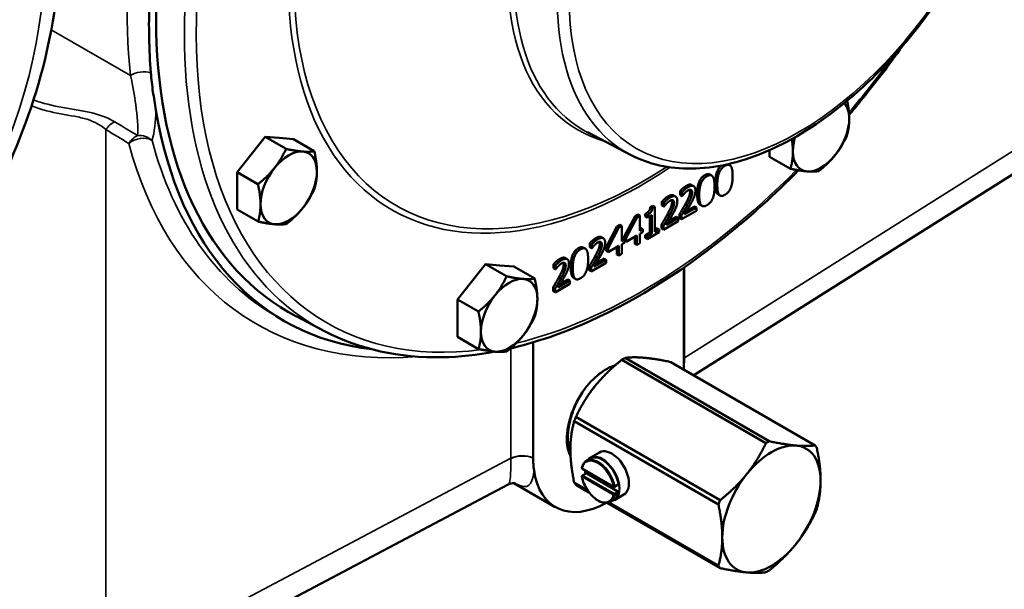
# Model space of a CAD drawing. Header units: inches. Extents: x 1 to 271, y 5 to 171.
# Tile 145 of 256: x 198.65 to 205.6, y 84.16 to 88.17. Entities that reach past the tile are written whole.
import ezdxf

# ---------------------------------------------------------------- set-up
doc = ezdxf.new("R2010")
doc.units = ezdxf.units.IN
doc.header["$LTSCALE"] = 8
doc.header["$MEASUREMENT"] = 0
doc.layers.add('Visible (ANSI)', color=7, linetype='Continuous', lineweight=50)
doc.layers.add('Visible Narrow (ANSI)', color=7, linetype='Continuous', lineweight=35)

msp = doc.modelspace()

# ---------------------------------------------------------------- linework, layer by layer
at = {"layer": 'Visible (ANSI)'}
for p, q in [((200.2864, 87.2239), (200.3855, 87.3479)), ((200.3855, 87.3479), (200.5331, 87.2626)), ((200.3855, 87.3479), (200.485, 87.3396)), ((200.485, 87.3396), (200.5846, 87.3314)), ((202.961, 87.2218), (202.6588, 87.3794)), ((200.5846, 87.3314), (200.7323, 87.2462)), ((200.1873, 87.1), (200.2864, 87.2239)), ((203.9416, 87.2079), (203.9414, 87.2538)), ((203.9416, 87.2079), (204.0892, 87.1227)), ((203.6497, 87.1553), (203.6614, 87.1485)), ((200.1873, 87.1), (200.3349, 87.0148)), ((200.1877, 86.9678), (200.1873, 87.1)), ((203.4082, 85.6683), (205.6818, 87.0997)), ((203.5199, 87.0832), (203.5341, 87.075)), ((203.3925, 87.0088), (203.4066, 87.0006)), ((200.1882, 86.8356), (200.1877, 86.9678)), ((203.2651, 86.9352), (203.2793, 86.9271)), ((203.3109, 86.9376), (203.3109, 86.9655)), ((203.3109, 86.9655), (203.325, 86.9573)), ((203.3109, 86.9376), (203.325, 86.9294)), ((203.325, 86.9573), (203.325, 86.9294)), ((203.325, 86.9294), (203.3262, 86.9301)), ((203.5793, 86.9427), (203.5934, 86.9345)), ((203.101, 86.8526), (203.1186, 86.8628)), ((203.101, 86.8526), (203.1151, 86.8444)), ((203.1327, 86.8546), (203.1151, 86.8444)), ((203.1186, 86.8628), (203.1327, 86.8546)), ((203.1327, 86.678), (203.1327, 86.8546)), ((203.1835, 86.864), (203.1835, 86.892)), ((203.1835, 86.892), (203.1977, 86.8838)), ((203.1835, 86.864), (203.1977, 86.8559)), ((203.1977, 86.8838), (203.1977, 86.8559)), ((203.1977, 86.8559), (203.1989, 86.8566)), ((203.4261, 86.8501), (203.3427, 86.802)), ((203.3578, 86.827), (203.4119, 86.8582)), ((203.4119, 86.8582), (203.4261, 86.8501)), ((203.4261, 86.8274), (203.4261, 86.8501)), ((203.4519, 86.8692), (203.466, 86.861)), ((200.1882, 86.8356), (200.3359, 86.7504)), ((202.9174, 86.645), (202.9933, 86.7898)), ((203.0075, 86.7816), (202.9315, 86.6368)), ((202.9933, 86.7898), (203.0142, 86.8019)), ((202.9933, 86.7898), (203.0075, 86.7816)), ((203.0284, 86.7937), (203.0075, 86.7816)), ((203.0142, 86.8019), (203.0284, 86.7937)), ((203.0284, 86.6862), (203.0284, 86.7937)), ((203.0659, 86.7871), (203.0659, 86.805)), ((203.0659, 86.805), (203.0801, 86.7969)), ((203.0659, 86.7871), (203.0801, 86.7789)), ((203.0801, 86.7969), (203.0801, 86.7789)), ((203.0801, 86.7789), (203.1109, 86.7967)), ((203.0967, 86.6736), (203.0967, 86.7886)), ((203.1109, 86.7967), (203.1109, 86.6654)), ((203.2987, 86.7765), (203.2154, 86.7284)), ((203.2304, 86.7534), (203.2846, 86.7847)), ((203.2846, 86.7847), (203.2987, 86.7765)), ((203.2987, 86.7538), (203.2987, 86.7765)), ((203.3073, 86.7751), (203.3073, 86.8029)), ((203.3073, 86.8029), (203.3214, 86.7947)), ((203.3214, 86.7669), (203.4261, 86.8274)), ((203.3214, 86.7947), (203.3214, 86.7669)), ((202.7901, 86.5714), (202.866, 86.7163)), ((202.8801, 86.7081), (202.8042, 86.5633)), ((202.866, 86.7163), (202.8869, 86.7283)), ((202.866, 86.7163), (202.8801, 86.7081)), ((202.901, 86.7202), (202.8801, 86.7081)), ((202.8869, 86.7283), (202.901, 86.7202)), ((202.901, 86.6127), (202.901, 86.7202)), ((203.1799, 86.7016), (203.1799, 86.7294)), ((203.1799, 86.7294), (203.1941, 86.7212)), ((203.1941, 86.6934), (203.2987, 86.7538)), ((203.1941, 86.7212), (203.1941, 86.6934)), ((203.3073, 86.7751), (203.3214, 86.7669)), ((202.7558, 86.6411), (202.7699, 86.633)), ((202.9174, 86.6265), (202.9174, 86.645)), ((202.9174, 86.645), (202.9315, 86.6368)), ((202.9315, 86.6092), (203.0065, 86.6524)), ((202.9924, 86.5933), (202.9924, 86.6443)), ((203.0065, 86.6524), (203.0065, 86.5851)), ((203.0284, 86.7025), (203.0344, 86.706)), ((203.0486, 86.6979), (203.0284, 86.6862)), ((203.0284, 86.6651), (203.0486, 86.6767)), ((203.0284, 86.5977), (203.0284, 86.6651)), ((203.0344, 86.706), (203.0486, 86.6979)), ((203.0486, 86.6767), (203.0486, 86.6979)), ((203.0659, 86.6558), (203.0967, 86.6736)), ((203.0659, 86.6358), (203.0659, 86.6558)), ((203.0659, 86.6558), (203.0801, 86.6476)), ((203.0801, 86.6276), (203.1629, 86.6754)), ((203.1109, 86.6654), (203.0801, 86.6476)), ((203.0801, 86.6476), (203.0801, 86.6276)), ((203.0967, 86.6736), (203.1109, 86.6654)), ((203.1327, 86.6943), (203.1487, 86.7036)), ((203.1629, 86.6954), (203.1327, 86.678)), ((203.1487, 86.7036), (203.1629, 86.6954)), ((203.1629, 86.6754), (203.1629, 86.6954)), ((203.1799, 86.7016), (203.1941, 86.6934)), ((202.6285, 86.5685), (202.6426, 86.5603)), ((202.6741, 86.5699), (202.6741, 86.5979)), ((202.6741, 86.5979), (202.6883, 86.5897)), ((202.6741, 86.5699), (202.6883, 86.5618)), ((202.6883, 86.5897), (202.6883, 86.5618)), ((202.7901, 86.5438), (202.7901, 86.5714)), ((202.7901, 86.5714), (202.8042, 86.5633)), ((202.8042, 86.5356), (202.8791, 86.5789)), ((202.865, 86.5198), (202.865, 86.5708)), ((202.8791, 86.5789), (202.8791, 86.5116)), ((202.901, 86.629), (202.9071, 86.6325)), ((202.9212, 86.6243), (202.901, 86.6127)), ((202.901, 86.5915), (202.9212, 86.6032)), ((202.901, 86.5242), (202.901, 86.5915)), ((202.9071, 86.6325), (202.9212, 86.6243)), ((202.9212, 86.6032), (202.9212, 86.6243)), ((202.9212, 86.6151), (202.9315, 86.6092)), ((202.9315, 86.6368), (202.9315, 86.6092)), ((202.9924, 86.5933), (203.0065, 86.5851)), ((203.0065, 86.5851), (203.0284, 86.5977)), ((203.0659, 86.6358), (203.0801, 86.6276)), ((202.6883, 86.5618), (202.6895, 86.5625)), ((202.7901, 86.5438), (202.8042, 86.5356)), ((202.8042, 86.5633), (202.8042, 86.5356)), ((202.865, 86.5198), (202.8791, 86.5116)), ((202.8791, 86.5116), (202.901, 86.5242)), ((201.8406, 86.3266), (201.9397, 86.4505)), ((201.9397, 86.4505), (202.0873, 86.3653)), ((201.9397, 86.4505), (202.0393, 86.4423)), ((202.0393, 86.4423), (202.1389, 86.4341)), ((202.1389, 86.4341), (202.2865, 86.3488)), ((202.4194, 86.4229), (202.4194, 86.4508)), ((202.4194, 86.4508), (202.4336, 86.4427)), ((202.4336, 86.4427), (202.4336, 86.4147)), ((202.5011, 86.4941), (202.5152, 86.4859)), ((202.6705, 86.4075), (202.6705, 86.4353)), ((202.6705, 86.4353), (202.6847, 86.4271)), ((202.6847, 86.3993), (202.7893, 86.4597)), ((202.7893, 86.4825), (202.706, 86.4343)), ((202.721, 86.4593), (202.7752, 86.4906)), ((202.7752, 86.4906), (202.7893, 86.4825)), ((202.7893, 86.4597), (202.7893, 86.4825)), ((202.4194, 86.4229), (202.4336, 86.4147)), ((202.4336, 86.4147), (202.4348, 86.4154)), ((202.6705, 86.4075), (202.6847, 86.3993)), ((202.6847, 86.4271), (202.6847, 86.3993)), ((203.337, 86.4268), (203.337, 85.7094)), ((201.7415, 86.2026), (201.8406, 86.3266)), ((202.43, 86.2523), (202.5346, 86.3127)), ((202.5346, 86.3354), (202.4513, 86.2873)), ((202.4663, 86.3123), (202.5205, 86.3436)), ((202.5205, 86.3436), (202.5346, 86.3354)), ((202.5346, 86.3127), (202.5346, 86.3354)), ((202.5605, 86.3545), (202.5746, 86.3463)), ((202.4158, 86.2604), (202.4158, 86.2882)), ((202.4158, 86.2882), (202.43, 86.2801)), ((202.4158, 86.2604), (202.43, 86.2523)), ((202.43, 86.2801), (202.43, 86.2523)), ((201.7415, 86.2026), (201.8891, 86.1174)), ((201.742, 86.0705), (201.7415, 86.2026)), ((200.5162, 86.0532), (200.4648, 86.0829)), ((200.8045, 85.9792), (200.608, 86.0817)), ((201.7425, 85.9383), (201.742, 86.0705)), ((201.7425, 85.9383), (201.8901, 85.8531)), ((202.2753, 85.0873), (202.2753, 85.9004)), ((202.8999, 85.7774), (203.9165, 85.1904)), ((203.9394, 85.2036), (202.9228, 85.7905)), ((203.2466, 85.7616), (204.2632, 85.1747)), ((202.5647, 85.3451), (203.5813, 84.7582)), ((203.5927, 84.7876), (202.5761, 85.3745)), ((202.6763, 85.0868), (202.7431, 85.1254)), ((202.6521, 85.0671), (202.6788, 85.0825)), ((202.8415, 84.883), (202.6221, 85.0097)), ((202.6221, 84.9622), (202.6489, 84.9776)), ((202.8719, 84.8506), (202.6525, 84.9772)), ((202.1111, 84.9259), (202.1111, 84.9259)), ((202.4312, 84.7406), (202.14, 84.9087)), ((202.6574, 84.8598), (202.5647, 84.9133)), ((199.3916, 83.4683), (202.0981, 84.8991)), ((202.5761, 84.8971), (202.6688, 84.8436)), ((202.8489, 84.883), (202.8756, 84.8984)), ((202.7958, 84.7703), (203.5927, 84.3101)), ((203.5813, 84.3264), (202.8077, 84.773)), ((202.8189, 84.7781), (202.8457, 84.7935)), ((202.8482, 84.7892), (202.915, 84.8277))]:
    msp.add_line(p, q, dxfattribs=at)
for centre, start, end in [((202.6258, 85.016), 166.838, 240), ((202.6258, 84.9558), 120, 190.43295), ((202.8452, 84.8894), 240, 300)]:
    msp.add_arc(centre, 0.00738, start, end, dxfattribs=at)
for centre, major_axis, ratio, start_param, end_param in [((202.8069, 90.02), (-2.2558, -3.9071), 0.57735, 3.141593, 6.283185), ((204.3051, 87.3604), (0.1405, 0.2434), 0.57735, 5.502089, 6.100679), ((202.8062, 90.0196), (-2.29, -3.9664), 0.57735, 5.670236, 6.527326), ((204.3051, 87.3604), (0.1405, 0.2434), 0.57735, 4.454892, 5.502089), ((200.3864, 87.0835), (0.1405, 0.2434), 0.57735, 0.262873, 0.26933), ((204.3051, 87.3604), (-0.1405, -0.2434), 0.57735, 5.091687, 5.502089), ((200.3864, 87.0835), (0.1405, 0.2434), 0.57735, 1.307109, 1.31949), ((200.5518, 86.988), (0.1405, 0.2434), 0.57735, 0.266102, 1.313299), ((200.5518, 86.988), (0.1405, 0.2434), 0.57735, 5.502089, 6.549287), ((204.3051, 87.3604), (-0.1405, -0.2434), 0.57735, 5.502089, 6.549287), ((204.3051, 87.3604), (-0.1405, -0.2434), 0.57735, 0.266102, 1.313299), ((200.5518, 86.988), (-0.1405, -0.2434), 0.57735, 4.454892, 5.502089), ((200.5518, 86.988), (0.1405, 0.2434), 0.57735, 4.454892, 5.502089), ((200.3864, 87.0835), (0.1405, 0.2434), 0.57735, 2.355215, 2.365779), ((200.5518, 86.988), (-0.1405, -0.2434), 0.57735, 5.502089, 6.549287), ((200.5518, 86.988), (-0.1405, -0.2434), 0.57735, 0.266102, 1.313299), ((201.9407, 86.1862), (0.1405, 0.2434), 0.57735, 0.262873, 0.26933), ((201.9407, 86.1862), (0.1405, 0.2434), 0.57735, 1.307109, 1.31949), ((202.106, 86.0907), (0.1405, 0.2434), 0.57735, 0.266102, 1.313299), ((202.106, 86.0907), (0.1405, 0.2434), 0.57735, 5.502089, 6.549287), ((202.106, 86.0907), (-0.1405, -0.2434), 0.57735, 4.454892, 5.502089), ((202.106, 86.0907), (0.1405, 0.2434), 0.57735, 4.454892, 5.502089), ((202.8369, 90.0019), (2.4173, 3.8919), 0.597642, 3.160007, 3.160833), ((201.9407, 86.1862), (0.1405, 0.2434), 0.57735, 2.355215, 2.365779), ((202.106, 86.0907), (-0.1405, -0.2434), 0.57735, 5.502089, 6.549287), ((202.106, 86.0907), (-0.1405, -0.2434), 0.57735, 0.266102, 1.313299), ((202.9114, 85.3294), (-0.2785, -0.4824), 0.57735, 3.897986, 3.955996), ((202.8062, 85.3901), (0.2077, 0.3598), 0.57735, 1.392786, 2.440514), ((202.9114, 85.3294), (-0.2785, -0.4824), 0.57735, 4.945183, 5.003193), ((203.9552, 84.7267), (0.2451, 0.4246), 0.57735, 0.261799, 1.308997), ((203.928, 84.7424), (0.2785, 0.4824), 0.57735, 0.756393, 0.814403), ((202.8291, 84.9766), (0.0859, -0.1488), 0.57735, 0, 3.141593), ((203.9552, 84.7267), (0.2451, 0.4246), 0.57735, 5.497787, 6.544985), ((203.928, 84.7424), (0.2785, 0.4824), 0.57735, 5.992381, 6.050391), ((202.7622, 84.938), (0.0859, -0.1488), 0.57735, 6.041374, 9.666589), ((202.7622, 84.938), (-0.0834, 0.1445), 0.57735, 4.160554, 6.283185), ((202.8062, 85.3901), (0.375, 0.6495), 0.57735, 2.498599, 2.498608), ((202.8062, 85.3901), (-0.375, -0.6495), 0.57735, 5.640283, 7.042266), ((202.7622, 84.938), (0.0859, -0.1488), 0.57735, 3.992974, 4.154456), ((202.6525, 84.9712), (-0.00369, 0.00639), 0.57735, 5.497787, 6.283185), ((203.9552, 84.7267), (-0.2451, -0.4246), 0.57735, 4.45059, 5.497787), ((202.9114, 85.3294), (-0.2785, -0.4824), 0.57735, 5.992381, 6.050391), ((202.8719, 84.9048), (0.00369, -0.00639), 0.57735, 0, 1.018961), ((203.9552, 84.7267), (0.2451, 0.4246), 0.57735, 4.45059, 5.497787), ((202.7622, 84.938), (0.0834, -0.1445), 0.57735, 0, 0.551835), ((202.8719, 84.8445), (0.00369, -0.00639), 0.57735, 0.551835, 2.356194), ((203.928, 84.7424), (0.2785, 0.4824), 0.57735, 1.803591, 1.861601), ((203.928, 84.7424), (-0.2785, -0.4824), 0.57735, 1.803591, 1.861601), ((203.9552, 84.7267), (-0.2451, -0.4246), 0.57735, 5.497787, 6.544985), ((203.9552, 84.7267), (-0.2451, -0.4246), 0.57735, 0.261799, 1.308997), ((203.928, 84.7424), (-0.2785, -0.4824), 0.57735, 5.992381, 6.050391), ((203.928, 84.7424), (-0.2785, -0.4824), 0.57735, 0.756393, 0.814403)]:
    msp.add_ellipse(centre, major_axis=major_axis, ratio=ratio, start_param=start_param, end_param=end_param, dxfattribs=at)
for points, degree, knots in [([(202.961, 87.2218), (203.0893, 87.1548), (203.236, 87.1219), (203.5541, 87.1254), (203.7262, 87.1641), (204.0794, 87.3104), (204.2607, 87.4198), (204.6115, 87.6975), (204.781, 87.866), (205.0911, 88.2441), (205.2317, 88.4538), (205.4702, 88.8933), (205.5682, 89.1232), (205.7117, 89.5806), (205.7572, 89.8082), (205.7904, 90.2387), (205.778, 90.4416), (205.6947, 90.8014), (205.6241, 90.9586), (205.4638, 91.1652), (205.3902, 91.233), (205.3073, 91.2857)], 3, [2.38089, 2.38089, 2.38089, 2.38089, 2.685616, 2.685616, 3.001361, 3.001361, 3.32507, 3.32507, 3.649237, 3.649237, 3.972684, 3.972684, 4.295897, 4.295897, 4.619519, 4.619519, 4.943842, 4.943842, 5.266406, 5.266406, 5.473092, 5.473092, 5.473092, 5.473092]), ([(195.2033, 85.0354), (195.3658, 84.9415), (195.5493, 84.8856), (195.9443, 84.8488), (196.1565, 84.8743), (196.6069, 85.0059), (196.845, 85.1236), (197.3128, 85.4398), (197.5417, 85.6421), (197.9608, 86.1042), (198.1512, 86.3637), (198.4773, 86.9143), (198.6133, 87.2051), (198.8188, 87.7938), (198.8881, 88.0915), (198.9491, 88.6697), (198.9403, 88.9501), (198.8336, 89.4588), (198.7379, 89.6897), (198.4876, 90.0239), (198.3551, 90.1439), (198.2033, 90.2315)], 3, [2.356194, 2.356194, 2.356194, 2.356194, 2.615578, 2.615578, 2.899482, 2.899482, 3.226873, 3.226873, 3.568624, 3.568624, 3.907672, 3.907672, 4.244809, 4.244809, 4.583471, 4.583471, 4.925202, 4.925202, 5.255499, 5.255499, 5.497787, 5.497787, 5.497787, 5.497787]), ([(199.5797, 87.7995), (199.5667, 87.9604), (199.5634, 88.1278), (199.5759, 88.4729), (199.5918, 88.6505), (199.6174, 88.8321)], 3, [0, 0, 0, 0, 1.57786, 1.57786, 3.155718, 3.155718, 3.155718, 3.155718]), ([(204.503, 87.502), (204.5311, 87.5352), (204.559, 87.5688), (204.6875, 87.7267), (204.7852, 87.8551), (204.8792, 87.9874)], 3, [3.6248087, 3.6248087, 3.6248087, 3.6248087, 3.6548422, 3.6548422, 3.7645358, 3.7645358, 3.7645358, 3.7645358]), ([(199.6157, 87.5359), (199.6122, 87.5568), (199.6085, 87.5786), (199.6013, 87.6225), (199.5979, 87.6438), (199.5916, 87.6877), (199.5887, 87.7096), (199.5836, 87.7543), (199.5814, 87.7766), (199.5797, 87.7995)], 3, [0.0000058, 0.0000058, 0.0000058, 0.0000058, 0.2172168, 0.2172168, 0.4302081, 0.4302081, 0.644559, 0.644559, 0.8576259, 0.8576259, 0.8576259, 0.8576259]), ([(203.5591, 87.0183), (203.5591, 87.0713), (203.5833, 87.1301), (203.6041, 87.1457)], 2, [0, 0, 0, 1, 1.825199, 1.825199, 1.825199]), ([(202.1151, 85.8578), (202.2778, 85.8958), (202.4439, 85.9508), (202.9514, 86.1667), (203.2972, 86.3785), (203.8074, 86.787), (203.9798, 86.9429), (204.1468, 87.1119)], 3, [2.8521995, 2.8521995, 2.8521995, 2.8521995, 3.0106913, 3.0106913, 3.3326896, 3.3326896, 3.5015464, 3.5015464, 3.5015464, 3.5015464]), ([(203.3543, 87.0023), (203.3781, 87.0161), (203.392, 87.009), (203.3925, 87.0088)], 2, [0, 0, 0, 1, 1.037037, 1.037037, 1.037037]), ([(203.5793, 86.9427), (203.5753, 86.945), (203.5591, 86.9667), (203.5591, 87.0183)], 2, [0.764045, 0.764045, 0.764045, 1, 2, 2, 2]), ([(203.227, 86.9288), (203.2508, 86.9426), (203.2647, 86.9355), (203.2651, 86.9352)], 2, [0, 0, 0, 1, 1.037037, 1.037037, 1.037037]), ([(203.4519, 86.8692), (203.448, 86.8714), (203.4317, 86.8932), (203.4317, 86.9448)], 2, [0.764045, 0.764045, 0.764045, 1, 2, 2, 2]), ([(202.7176, 86.6347), (202.7414, 86.6485), (202.7553, 86.6414), (202.7558, 86.6411)], 2, [0, 0, 0, 1, 1.037037, 1.037037, 1.037037]), ([(202.4629, 86.4877), (202.4867, 86.5014), (202.5006, 86.4944), (202.5011, 86.4941)], 2, [0, 0, 0, 1, 1.037037, 1.037037, 1.037037]), ([(202.5605, 86.3545), (202.5565, 86.3568), (202.5403, 86.3785), (202.5403, 86.4301)], 2, [0.764045, 0.764045, 0.764045, 1, 2, 2, 2]), ([(200.5511, 86.113), (200.5549, 86.1108), (200.5586, 86.1086), (200.5661, 86.1044), (200.5699, 86.1023), (200.5775, 86.0981), (200.5813, 86.096), (200.5889, 86.0918), (200.5927, 86.0898), (200.6003, 86.0857), (200.6042, 86.0837), (200.608, 86.0817)], 3, [2.35619449, 2.35619449, 2.35619449, 2.35619449, 2.36113353, 2.36113353, 2.36607258, 2.36607258, 2.37101162, 2.37101162, 2.37595067, 2.37595067, 2.38088971, 2.38088971, 2.38088971, 2.38088971]), ([(200.8045, 85.9792), (201.0506, 85.8508), (201.3329, 85.7888), (201.7563, 85.7978), (201.8799, 85.811), (202.0058, 85.8347)], 3, [2.3808897, 2.3808897, 2.3808897, 2.3808897, 2.6926893, 2.6926893, 2.8165641, 2.8165641, 2.8165641, 2.8165641]), ([(202.6385, 85.5718), (202.6563, 85.595), (202.6752, 85.6165), (202.6949, 85.636), (202.7083, 85.6493), (202.7222, 85.6617), (202.7362, 85.6731), (202.7385, 85.6749), (202.7407, 85.6766), (202.7429, 85.6784), (202.7448, 85.6798), (202.7467, 85.6813), (202.7486, 85.6827), (202.7586, 85.6903), (202.7684, 85.6971), (202.7781, 85.7032), (202.8043, 85.7198), (202.829, 85.7313), (202.8516, 85.7387), (202.8528, 85.7391), (202.8539, 85.7395), (202.855, 85.7398)], 3, [0.0003139, 0.0003139, 0.0003139, 0.0003139, 0.2266114, 0.2266114, 0.2266114, 0.3811315, 0.3811315, 0.3811315, 0.4055688, 0.4055688, 0.4055688, 0.4262571, 0.4262571, 0.4262571, 0.5356516, 0.5356516, 0.5356516, 0.8326511, 0.8326511, 0.8326511, 0.8477635, 0.8477635, 0.8477635, 0.8477635]), ([(202.538, 85.1142), (202.5372, 85.1163), (202.5365, 85.1184), (202.5323, 85.1306), (202.5293, 85.1413), (202.5214, 85.1786), (202.5191, 85.2072), (202.5203, 85.2491), (202.5211, 85.2608), (202.5246, 85.2938), (202.5283, 85.3154), (202.5371, 85.3534), (202.5415, 85.3695), (202.5538, 85.4081), (202.5622, 85.4304), (202.5807, 85.4725), (202.5905, 85.4923), (202.6068, 85.5219), (202.6128, 85.532), (202.6252, 85.5521), (202.6318, 85.5621), (202.6385, 85.5718)], 3, [1.315823, 1.315823, 1.315823, 1.315823, 1.339825, 1.339825, 1.455425, 1.455425, 1.72764, 1.72764, 1.830371, 1.830371, 2.012571, 2.012571, 2.146026, 2.146026, 2.330559, 2.330559, 2.498582, 2.498582, 2.588133, 2.588133, 2.679644, 2.679644, 2.679644, 2.679644]), ([(202.5134, 85.1925), (202.5157, 85.1695), (202.5201, 85.1481), (202.53, 85.1181), (202.534, 85.1084), (202.5386, 85.0991), (202.5387, 85.0989), (202.5387, 85.0988)], 3, [0.000001, 0.000001, 0.000001, 0.000001, 0.221466, 0.221466, 0.3380307, 0.3380307, 0.3394106, 0.3394106, 0.3394106, 0.3394106]), ([(202.2753, 85.0837), (202.2753, 85.0843), (202.2753, 85.0849), (202.2753, 85.0861), (202.2753, 85.0867), (202.2753, 85.0873)], 3, [-0.01124619, -0.01124619, -0.01124619, -0.01124619, -0.00562303, -0.00562303, 0, 0, 0, 0]), ([(202.2812, 85.0001), (202.2794, 85.0135), (202.2779, 85.027), (202.2764, 85.0483), (202.276, 85.0557), (202.2754, 85.07), (202.2753, 85.0768), (202.2753, 85.0837)], 3, [0, 0, 0, 0, 0.136475, 0.136475, 0.2082898, 0.2082898, 0.2728866, 0.2728866, 0.2728866, 0.2728866]), ([(202.6521, 85.0671), (202.6487, 85.0651), (202.6456, 85.0629), (202.6397, 85.0578), (202.637, 85.055), (202.632, 85.0488), (202.6298, 85.0454), (202.6257, 85.0382), (202.624, 85.0344), (202.6209, 85.0264), (202.6197, 85.0221), (202.6186, 85.0177)], 3, [0.7853982, 0.7853982, 0.7853982, 0.7853982, 0.8957652, 0.8957652, 1.0061323, 1.0061323, 1.1164994, 1.1164994, 1.2268664, 1.2268664, 1.3372335, 1.3372335, 1.3372335, 1.3372335]), ([(202.1491, 84.9074), (202.1491, 84.9074), (202.1488, 84.9075), (202.1458, 84.9082), (202.1387, 84.9094), (202.1192, 84.9074), (202.1078, 84.9042), (202.0982, 84.8991)], 3, [0.6768058, 0.6768058, 0.6768058, 0.6768058, 0.7317158, 0.7317158, 0.9188647, 0.9188647, 1.0939989, 1.0939989, 1.0939989, 1.0939989]), ([(202.6186, 84.9544), (202.6215, 84.9384), (202.6265, 84.9219), (202.6399, 84.8895), (202.6483, 84.8736), (202.6678, 84.844), (202.6789, 84.8302), (202.7026, 84.8063), (202.7152, 84.7961), (202.7409, 84.7803), (202.754, 84.7747), (202.7792, 84.769), (202.7914, 84.7688), (202.8083, 84.7729), (202.8139, 84.7751), (202.8189, 84.7781)], 3, [1.804359, 1.804359, 1.804359, 1.804359, 2.131437, 2.131437, 2.457337, 2.457337, 2.783019, 2.783019, 3.109584, 3.109584, 3.437122, 3.437122, 3.758946, 3.758946, 3.926991, 3.926991, 3.926991, 3.926991])]:
    msp.add_open_spline(points, degree=degree, knots=knots, dxfattribs=at)
for points, weights in [([(204.4892, 87.6017), (204.5036, 87.5314), (204.5038, 87.4761)], [1.00694546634, 1.03408820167, 1]), ([(204.5038, 87.4761), (204.5041, 87.4147), (204.4866, 87.3541)], [1, 1.0379548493, 1]), ([(204.1064, 87.2446), (204.1063, 87.285), (204.0988, 87.3322)], [1, 1.02465512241, 1.0172787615]), ([(204.4866, 87.3541), (204.4512, 87.2775), (204.4052, 87.2199)], [1, 1.0379548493, 1]), ([(200.4517, 87.1284), (200.4977, 87.186), (200.5331, 87.2626)], [1, 1.0379548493, 1]), ([(200.5331, 87.2626), (200.6042, 87.248), (200.6504, 87.2441)], [1, 1.0379548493, 1]), ([(200.6504, 87.2441), (200.6966, 87.2403), (200.7323, 87.2462)], [1, 1.0379548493, 1]), ([(200.7323, 87.2462), (200.7503, 87.1651), (200.7505, 87.1037)], [1, 1.0379548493, 1]), ([(204.0892, 87.1227), (204.1067, 87.1833), (204.1064, 87.2446)], [1, 1.0379548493, 1]), ([(204.4052, 87.2199), (204.3592, 87.1624), (204.2884, 87.1062)], [1, 1.0379548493, 1]), ([(200.3349, 87.0148), (200.4057, 87.0709), (200.4517, 87.1284)], [1, 1.0379548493, 1]), ([(200.7505, 87.1037), (200.7507, 87.0424), (200.7332, 86.9818)], [1, 1.0379548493, 1]), ([(204.2065, 87.1042), (204.1603, 87.1081), (204.0892, 87.1227)], [1, 1.0379548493, 1]), ([(204.2884, 87.1062), (204.2527, 87.1004), (204.2065, 87.1042)], [1, 1.0379548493, 1]), ([(200.3531, 86.8723), (200.3529, 86.9337), (200.3349, 87.0148)], [1, 1.0379548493, 1]), ([(200.7332, 86.9818), (200.6979, 86.9051), (200.6519, 86.8476)], [1, 1.0379548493, 1]), ([(200.3359, 86.7504), (200.3533, 86.811), (200.3531, 86.8723)], [1, 1.0379548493, 1]), ([(200.6519, 86.8476), (200.6059, 86.7901), (200.535, 86.7339)], [1, 1.0379548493, 1]), ([(200.4532, 86.7319), (200.407, 86.7357), (200.3359, 86.7504)], [1, 1.0379548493, 1]), ([(200.535, 86.7339), (200.4994, 86.7281), (200.4532, 86.7319)], [1, 1.0379548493, 1]), ([(202.0059, 86.2311), (202.0519, 86.2886), (202.0873, 86.3653)], [1, 1.0379548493, 1]), ([(202.0873, 86.3653), (202.1584, 86.3506), (202.2046, 86.3468)], [1, 1.0379548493, 1]), ([(202.2046, 86.3468), (202.2509, 86.343), (202.2865, 86.3488)], [1, 1.0379548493, 1]), ([(202.2865, 86.3488), (202.3045, 86.2677), (202.3047, 86.2064)], [1, 1.0379548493, 1]), ([(201.8891, 86.1174), (201.9599, 86.1736), (202.0059, 86.2311)], [1, 1.0379548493, 1]), ([(202.3047, 86.2064), (202.3049, 86.1451), (202.2875, 86.0845)], [1, 1.0379548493, 1]), ([(201.9073, 85.975), (201.9071, 86.0363), (201.8891, 86.1174)], [1, 1.0379548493, 1]), ([(202.2875, 86.0845), (202.2521, 86.0078), (202.2061, 85.9503)], [1, 1.0379548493, 1]), ([(201.8901, 85.8531), (201.9076, 85.9137), (201.9073, 85.975)], [1, 1.0379548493, 1]), ([(202.2061, 85.9503), (202.1601, 85.8928), (202.0893, 85.8366)], [1, 1.0379548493, 1]), ([(202.0074, 85.8346), (201.9612, 85.8384), (201.8901, 85.8531)], [1, 1.0379548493, 1]), ([(202.0893, 85.8366), (202.0536, 85.8308), (202.0074, 85.8346)], [1, 1.0379548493, 1]), ([(202.8999, 85.7774), (202.7866, 85.686), (202.7108, 85.5917)], [3.5066496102, 3.74537358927, 3.74537358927]), ([(203.0574, 85.7918), (202.9816, 85.7986), (202.9228, 85.7905)], [3.74537358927, 3.74537358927, 3.5066496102]), ([(203.2466, 85.7616), (203.1332, 85.785), (203.0574, 85.7918)], [3.5066496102, 3.74537358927, 3.74537358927]), ([(202.7108, 85.5917), (202.635, 85.4974), (202.5761, 85.3745)], [3.74537358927, 3.74537358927, 3.5066496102]), ([(202.5647, 85.3451), (202.5374, 85.246), (202.5374, 85.1449)], [3.5066496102, 3.74537358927, 3.74537358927]), ([(203.7819, 84.9733), (203.8577, 85.0676), (203.9165, 85.1904)], [3.74537358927, 3.74537358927, 3.5066496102]), ([(203.9394, 85.2036), (204.0527, 85.1802), (204.1285, 85.1734)], [3.5066496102, 3.74537358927, 3.74537358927]), ([(202.5374, 85.1449), (202.5374, 85.0439), (202.5647, 84.9133)], [3.74537358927, 3.74537358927, 3.5066496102]), ([(204.1285, 85.1734), (204.2043, 85.1666), (204.2632, 85.1747)], [3.74537358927, 3.74537358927, 3.5066496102]), ([(204.2746, 85.1584), (204.3019, 85.0279), (204.3019, 84.9268)], [3.5066496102, 3.74537358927, 3.74537358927]), ([(203.5927, 84.7876), (203.7061, 84.879), (203.7819, 84.9733)], [3.5066496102, 3.74537358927, 3.74537358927]), ([(204.3019, 84.9268), (204.3019, 84.8258), (204.2746, 84.7267)], [3.74537358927, 3.74537358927, 3.5066496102]), ([(203.6085, 84.5265), (203.6085, 84.6276), (203.5813, 84.7582)], [3.74537358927, 3.74537358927, 3.5066496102]), ([(204.2632, 84.6972), (204.2043, 84.5744), (204.1285, 84.4801)], [3.5066496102, 3.74537358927, 3.74537358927]), ([(203.5813, 84.3264), (203.6085, 84.4255), (203.6085, 84.5265)], [3.5066496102, 3.74537358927, 3.74537358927]), ([(204.1285, 84.4801), (204.0527, 84.3858), (203.9394, 84.2944)], [3.74537358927, 3.74537358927, 3.5066496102]), ([(203.7819, 84.28), (203.7061, 84.2867), (203.5927, 84.3101)], [3.74537358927, 3.74537358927, 3.5066496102]), ([(203.9165, 84.2812), (203.8577, 84.2732), (203.7819, 84.28)], [3.5066496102, 3.74537358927, 3.74537358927])]:
    msp.add_rational_spline(points, weights, degree=2, dxfattribs=at)
for points, degree in [([(203.6276, 87.1436), (203.5998, 87.1276), (203.5732, 87.0632), (203.5732, 87.0101)], 2), ([(203.6817, 87.0729), (203.6817, 87.1241), (203.6555, 87.1597), (203.6276, 87.1436)], 2), ([(203.4317, 86.9448), (203.4317, 86.9978), (203.4583, 87.0622), (203.4861, 87.0783)], 2), ([(203.5002, 87.0701), (203.4724, 87.0541), (203.4459, 86.9897), (203.4459, 86.9366)], 2), ([(203.4861, 87.0783), (203.5073, 87.0905), (203.5199, 87.0832)], 2), ([(203.5544, 86.9994), (203.5544, 87.0506), (203.5281, 87.0862), (203.5002, 87.0701)], 2), ([(203.6276, 86.9396), (203.6552, 86.9555), (203.6817, 87.0202), (203.6817, 87.0729)], 2), ([(203.3109, 86.9655), (203.3179, 86.9735), (203.343, 86.9958), (203.3543, 87.0023)], 2), ([(203.3685, 86.9942), (203.3572, 86.9877), (203.332, 86.9654), (203.325, 86.9573)], 2), ([(203.4191, 86.9696), (203.4191, 86.9943), (203.3922, 87.0079), (203.3685, 86.9942)], 2), ([(203.5002, 86.866), (203.5278, 86.882), (203.5544, 86.9467), (203.5544, 86.9994)], 2), ([(203.5732, 87.0101), (203.5732, 86.9585), (203.5995, 86.9234), (203.6276, 86.9396)], 2), ([(203.1835, 86.892), (203.1905, 86.9), (203.2157, 86.9223), (203.227, 86.9288)], 2), ([(203.2411, 86.9207), (203.2298, 86.9141), (203.2047, 86.8918), (203.1977, 86.8838)], 2), ([(203.2917, 86.896), (203.2917, 86.9208), (203.2649, 86.9344), (203.2411, 86.9207)], 2), ([(203.3262, 86.9301), (203.329, 86.9339), (203.3379, 86.9454), (203.3427, 86.9504)], 2), ([(203.3427, 86.9504), (203.3484, 86.9564), (203.3608, 86.967), (203.3668, 86.9705)], 2), ([(203.3483, 86.8737), (203.3677, 86.9095), (203.3818, 86.9472), (203.3818, 86.963)], 2), ([(203.396, 86.9548), (203.396, 86.9391), (203.3818, 86.9014), (203.3624, 86.8656)], 2), ([(203.3668, 86.9705), (203.3731, 86.9742), (203.3836, 86.9762), (203.3876, 86.9746)], 2), ([(203.3818, 86.963), (203.3818, 86.9707), (203.3799, 86.9755)], 2), ([(203.3876, 86.9746), (203.3916, 86.9729), (203.396, 86.9631), (203.396, 86.9548)], 2), ([(203.3876, 86.8787), (203.3942, 86.8906), (203.4061, 86.9143), (203.4103, 86.9253)], 2), ([(203.4103, 86.9253), (203.4144, 86.9359), (203.4191, 86.958), (203.4191, 86.9696)], 2), ([(203.4459, 86.9366), (203.4459, 86.885), (203.4722, 86.8498), (203.5002, 86.866)], 2), ([(203.0659, 86.805), (203.0834, 86.8151), (203.0999, 86.8361), (203.101, 86.8526)], 2), ([(203.1989, 86.8566), (203.2016, 86.8604), (203.2106, 86.8719), (203.2154, 86.8769)], 2), ([(203.2154, 86.8769), (203.221, 86.8829), (203.2334, 86.8935), (203.2395, 86.897)], 2), ([(203.2209, 86.8002), (203.2403, 86.836), (203.2545, 86.8737), (203.2545, 86.8894)], 2), ([(203.2686, 86.8813), (203.2686, 86.8656), (203.2544, 86.8278), (203.2351, 86.792)], 2), ([(203.2395, 86.897), (203.2458, 86.9007), (203.2562, 86.9027), (203.2602, 86.901)], 2), ([(203.2545, 86.8894), (203.2545, 86.8971), (203.2526, 86.9019)], 2), ([(203.2602, 86.901), (203.2642, 86.8994), (203.2686, 86.8895), (203.2686, 86.8813)], 2), ([(203.2602, 86.8051), (203.2668, 86.817), (203.2788, 86.8408), (203.2829, 86.8517)], 2), ([(203.2829, 86.8517), (203.287, 86.8624), (203.2917, 86.8845), (203.2917, 86.896)], 2), ([(203.3073, 86.8029), (203.3186, 86.8216), (203.3386, 86.8559), (203.3483, 86.8737)], 2), ([(203.3624, 86.8656), (203.3528, 86.8478), (203.3327, 86.8135), (203.3214, 86.7947)], 2), ([(203.3427, 86.802), (203.3506, 86.8149), (203.3768, 86.859), (203.3876, 86.8787)], 2), ([(203.1151, 86.8444), (203.114, 86.8279), (203.0975, 86.807), (203.0801, 86.7969)], 2), ([(203.1799, 86.7294), (203.1912, 86.7481), (203.2113, 86.7824), (203.2209, 86.8002)], 2), ([(203.2351, 86.792), (203.2254, 86.7742), (203.2054, 86.7399), (203.1941, 86.7212)], 2), ([(203.2154, 86.7284), (203.2232, 86.7414), (203.2495, 86.7854), (203.2602, 86.8051)], 2), ([(202.5946, 86.5636), (202.6158, 86.5758), (202.6285, 86.5685)], 2), ([(202.6741, 86.5979), (202.6811, 86.6059), (202.7063, 86.6282), (202.7176, 86.6347)], 2), ([(202.7317, 86.6266), (202.7204, 86.6201), (202.6953, 86.5977), (202.6883, 86.5897)], 2), ([(202.6895, 86.5625), (202.6922, 86.5663), (202.7012, 86.5778), (202.706, 86.5828)], 2), ([(202.706, 86.5828), (202.7116, 86.5888), (202.724, 86.5994), (202.7301, 86.6029)], 2), ([(202.7115, 86.5061), (202.7309, 86.5419), (202.7451, 86.5796), (202.7451, 86.5953)], 2), ([(202.7592, 86.5872), (202.7592, 86.5715), (202.7451, 86.5337), (202.7257, 86.4979)], 2), ([(202.7301, 86.6029), (202.7364, 86.6066), (202.7468, 86.6086), (202.7508, 86.607)], 2), ([(202.7823, 86.6019), (202.7823, 86.6267), (202.7555, 86.6403), (202.7317, 86.6266)], 2), ([(202.7451, 86.5953), (202.7451, 86.603), (202.7432, 86.6078)], 2), ([(202.7508, 86.607), (202.7548, 86.6053), (202.7592, 86.5954), (202.7592, 86.5872)], 2), ([(202.7735, 86.5576), (202.7777, 86.5683), (202.7823, 86.5904), (202.7823, 86.6019)], 2), ([(202.5403, 86.4301), (202.5403, 86.4832), (202.5668, 86.5475), (202.5946, 86.5636)], 2), ([(202.6088, 86.5554), (202.581, 86.5394), (202.5544, 86.475), (202.5544, 86.4219)], 2), ([(202.663, 86.4848), (202.663, 86.5359), (202.6367, 86.5715), (202.6088, 86.5554)], 2), ([(202.6705, 86.4353), (202.6818, 86.454), (202.7019, 86.4883), (202.7115, 86.5061)], 2), ([(202.706, 86.4343), (202.7138, 86.4473), (202.7401, 86.4913), (202.7508, 86.511)], 2), ([(202.7508, 86.511), (202.7574, 86.5229), (202.7694, 86.5467), (202.7735, 86.5576)], 2), ([(202.4194, 86.4508), (202.4264, 86.4589), (202.4516, 86.4812), (202.4629, 86.4877)], 2), ([(202.477, 86.4795), (202.4657, 86.473), (202.4406, 86.4507), (202.4336, 86.4427)], 2), ([(202.4348, 86.4154), (202.4376, 86.4192), (202.4465, 86.4308), (202.4513, 86.4358)], 2), ([(202.4513, 86.4358), (202.4569, 86.4417), (202.4693, 86.4524), (202.4754, 86.4559)], 2), ([(202.4568, 86.3591), (202.4762, 86.3949), (202.4904, 86.4326), (202.4904, 86.4483)], 2), ([(202.5045, 86.4401), (202.5045, 86.4244), (202.4904, 86.3867), (202.471, 86.3509)], 2), ([(202.4754, 86.4559), (202.4817, 86.4595), (202.4921, 86.4616), (202.4961, 86.4599)], 2), ([(202.5276, 86.4549), (202.5276, 86.4797), (202.5008, 86.4933), (202.477, 86.4795)], 2), ([(202.4904, 86.4483), (202.4904, 86.456), (202.4885, 86.4608)], 2), ([(202.4961, 86.4599), (202.5001, 86.4582), (202.5045, 86.4484), (202.5045, 86.4401)], 2), ([(202.5188, 86.4106), (202.523, 86.4212), (202.5276, 86.4433), (202.5276, 86.4549)], 2), ([(202.6088, 86.3514), (202.6364, 86.3673), (202.663, 86.432), (202.663, 86.4848)], 2), ([(202.7257, 86.4979), (202.716, 86.4801), (202.696, 86.4458), (202.6847, 86.4271)], 2), ([(202.4513, 86.2873), (202.4591, 86.3002), (202.4854, 86.3443), (202.4961, 86.364)], 2), ([(202.4961, 86.364), (202.5027, 86.3759), (202.5147, 86.3996), (202.5188, 86.4106)], 2), ([(202.5544, 86.4219), (202.5544, 86.3703), (202.5807, 86.3352), (202.6088, 86.3514)], 2), ([(202.4158, 86.2882), (202.4271, 86.307), (202.4472, 86.3413), (202.4568, 86.3591)], 2), ([(202.471, 86.3509), (202.4613, 86.3331), (202.4413, 86.2988), (202.43, 86.2801)], 2), ([(202.7143, 85.596), (202.6943, 85.573), (202.6755, 85.5475), (202.6586, 85.5205)], 3), ([(202.0982, 84.8991), (202.0982, 84.8991), (202.0982, 84.8991), (202.0981, 84.8991)], 3)]:
    msp.add_open_spline(points, degree=degree, dxfattribs=at)
at = {"layer": 'Visible Narrow (ANSI)'}
for p, q in [((199.4364, 87.7793), (198.8778, 88.1019)), ((199.6157, 87.5358), (199.6157, 87.5359)), ((203.3428, 85.7909), (206.0053, 87.4672)), ((199.2631, 83.5745), (199.2631, 87.3987)), ((203.6189, 87.1486), (203.6276, 87.1436)), ((203.4861, 87.0783), (203.5002, 87.0701)), ((203.3543, 87.0023), (203.3685, 86.9942)), ((203.5591, 87.0183), (203.5732, 87.0101)), ((203.227, 86.9288), (203.2411, 86.9207)), ((203.3818, 86.963), (203.396, 86.9548)), ((203.4317, 86.9448), (203.4459, 86.9366)), ((203.2545, 86.8894), (203.2686, 86.8813)), ((203.3483, 86.8737), (203.3624, 86.8656)), ((203.2209, 86.8002), (203.2351, 86.792)), ((202.7176, 86.6347), (202.7317, 86.6266)), ((202.7451, 86.5953), (202.7592, 86.5872)), ((202.5946, 86.5636), (202.6088, 86.5554)), ((202.7115, 86.5061), (202.7257, 86.4979)), ((202.4629, 86.4877), (202.477, 86.4795)), ((202.4904, 86.4483), (202.5045, 86.4401)), ((202.5403, 86.4301), (202.5544, 86.4219)), ((203.3428, 85.7909), (203.3428, 86.4308)), ((202.4568, 86.3591), (202.471, 86.3509)), ((202.1183, 85.8585), (202.1183, 85.084)), ((202.1183, 85.084), (199.2631, 83.5745)), ((202.6206, 85.013), (202.84, 84.8864)), ((202.6525, 84.9772), (202.6258, 84.9618)), ((202.84, 84.8261), (202.6206, 84.9528)), ((202.6258, 84.9618), (202.8452, 84.8351)), ((202.8503, 84.8878), (202.877, 84.9033)), ((202.8452, 84.8351), (202.8719, 84.8506)), ((202.877, 84.8402), (202.8503, 84.8248))]:
    msp.add_line(p, q, dxfattribs=at)
for centre, major_axis, ratio, start_param, end_param in [((202.8074, 90.0197), (-2.2557, -3.9071), 0.57735, 3.116897, 6.307881), ((203.7806, 89.4579), (1.1903, 2.0616), 0.57735, 6.137093, 9.57087), ((203.8101, 89.4408), (-1.1808, -2.0452), 0.57735, 3.116897, 6.307881), ((204.1052, 89.2705), (1.1735, 2.0326), 0.57735, 6.25849, 9.449473), ((202.9993, 89.909), (-2.251, -3.8989), 0.57735, 4.78091, 6.307881), ((203.0402, 89.8853), (-2.221, -3.8469), 0.57735, 4.78091, 6.700796), ((203.0517, 89.8787), (-1.7414, -3.0161), 0.57735, 4.798809, 7.135698), ((202.8186, 90.0124), (-2.35, -4.0703), 0.605863, 4.934842, 5.593233), ((203.0402, 89.8853), (-1.7618, -3.0516), 0.57735, 5.181086, 7.149056), ((203.0402, 89.8853), (-2.221, -3.8469), 0.57735, 1.269393, 1.381941), ((199.5192, 87.7316), (0.1193, 0.0131), 0.613972, 0.973282, 2.267283), ((199.345, 87.348), (0.062, 0.1028), 0.802112, 0.84347, 1.561481), ((223.2077, 74.055), (-31.4851, 18.1635), 0.013751, 0.717677, 0.725542), ((223.1258, 74.1057), (-31.4039, 18.1131), 0.017097, 0.717609, 0.725474), ((199.5063, 87.2508), (0.0619, 0.1028), 0.802111, 0.835358, 1.561234), ((199.5063, 87.2508), (0.116, 0.0306), 0.698142, 0.618183, 2.155179), ((199.5063, 87.2508), (-0.1158, 0.0314), 0.877012, 4.183984, 5.110852), ((202.755, 90.0526), (-2.4772, -3.996), 0.597134, 5.768815, 6.699374), ((202.8369, 90.0019), (2.4173, 3.8919), 0.597642, 2.627747, 3.160007), ((203.0402, 89.8853), (-2.221, -3.8469), 0.57735, 0.499827, 1.140274), ((203.4306, 85.7436), (0.12, 0), 0.57735, 2.391101, 2.46496), ((203.4305, 85.74), (0.12, -0.0008), 0.581548, 2.39484, 2.46851), ((202.9919, 85.9971), (-0.2466, 0.4354), 0.573442, 3.923867, 3.931161), ((202.2002, 85.0333), (0.12, 0), 0.57735, 0.894163, 2.321288), ((202.2002, 85.0296), (0.12, -0.0008), 0.581548, 0.897711, 2.324901), ((201.7615, 85.2867), (0.2544, -0.4308), 0.580675, 0.771809, 0.779103), ((202.7303, 84.9196), (-0.0797, 0.1381), 0.57735, 4.160554, 6.835021), ((202.7355, 84.9226), (-0.0834, 0.1445), 0.57735, 4.160554, 6.283185), ((202.6258, 85.016), (-0.00719, 0.00168), 0.695299, 0, 0.93282), ((202.6258, 85.016), (-0.00369, -0.00639), 0.57735, 5.497787, 6.283185), ((202.6258, 84.9558), (-0.00726, -0.00134), 0.428049, 0, 0.692983), ((202.6258, 84.9558), (-0.00369, -0.00639), 0.57735, 3.926991, 5.497787), ((202.7303, 84.9196), (0.0797, -0.1381), 0.57735, 4.160554, 6.835021), ((202.6258, 84.9558), (-0.00369, 0.00639), 0.57735, 5.497787, 6.283185), ((202.8452, 84.8894), (0.00726, 0.00134), 0.428049, 3.834575, 5.405372), ((202.8452, 84.8894), (-0.00369, -0.00639), 0.57735, 5.497787, 6.283185), ((202.8452, 84.8291), (-0.00369, -0.00639), 0.57735, 3.926991, 5.497787), ((202.8452, 84.8291), (0.00369, -0.00639), 0.57735, 0.551835, 2.356194), ((202.8452, 84.8894), (0.00369, -0.00639), 0.57735, 0, 1.018961), ((202.7355, 84.9226), (0.0834, -0.1445), 0.57735, 0, 0.551835), ((202.8452, 84.8291), (0.00719, -0.00168), 0.695299, 4.074413, 5.645209)]:
    msp.add_ellipse(centre, major_axis=major_axis, ratio=ratio, start_param=start_param, end_param=end_param, dxfattribs=at)
for centre, major_axis in [((204.1461, 89.2468), (-1.1435, -1.9807)), ((196.972, 87.4783), (1.31, 2.269))]:
    msp.add_ellipse(centre, major_axis=major_axis, ratio=0.57735, dxfattribs=at)
for points, knots in [([(199.4364, 87.7793), (199.4525, 87.706), (199.4802, 87.5465), (199.49, 87.417), (199.4867, 87.3566)], [0, 0, 0, 0, 0.824665, 1.924218, 1.924218, 1.924218, 1.924218]), ([(198.7388, 87.5664), (198.7727, 87.5521), (198.873, 87.5193), (199.0125, 87.4995), (199.1623, 87.4664), (199.2285, 87.4291), (199.2631, 87.3987)], [-1.949761, -1.949761, -1.949761, -1.949761, -1.600202, -0.960121, -0.640081, 0, 0, 0, 0]), ([(199.3246, 87.4535), (199.2814, 87.4793), (199.2023, 87.5115), (199.0338, 87.543), (198.8872, 87.5644), (198.7844, 87.5956), (198.7523, 87.6077)], [0, 0, 0, 0, 0.640081, 0.960121, 1.600202, 1.910073, 1.910073, 1.910073, 1.910073]), ([(202.1183, 85.081), (202.1182, 85.0496), (202.1174, 84.9938), (202.1131, 84.9247), (202.1061, 84.9033), (202.0982, 84.8991)], [-2.554577, -2.554577, -2.554577, -2.554577, -2.189638, -1.824698, -1.252817, -1.252817, -1.252817, -1.252817]), ([(202.1435, 84.9084), (202.1721, 84.8938), (202.2257, 84.8731), (202.2634, 84.9026), (202.2776, 84.9673), (202.2809, 84.9966), (202.2812, 85.0001)], [0.594268, 0.594268, 0.594268, 0.594268, 1.094819, 1.824698, 2.189638, 2.237546, 2.237546, 2.237546, 2.237546])]:
    msp.add_open_spline(points, degree=3, knots=knots, dxfattribs=at)
for points in [[(199.5885, 87.3227), (199.6055, 87.3813), (199.6138, 87.4534), (199.6157, 87.5358)], [(203.337, 85.7359), (203.3407, 85.753), (203.3426, 85.7704), (203.3428, 85.7879)]]:
    msp.add_open_spline(points, degree=3, dxfattribs=at)

doc.saveas('drawing.dxf')
